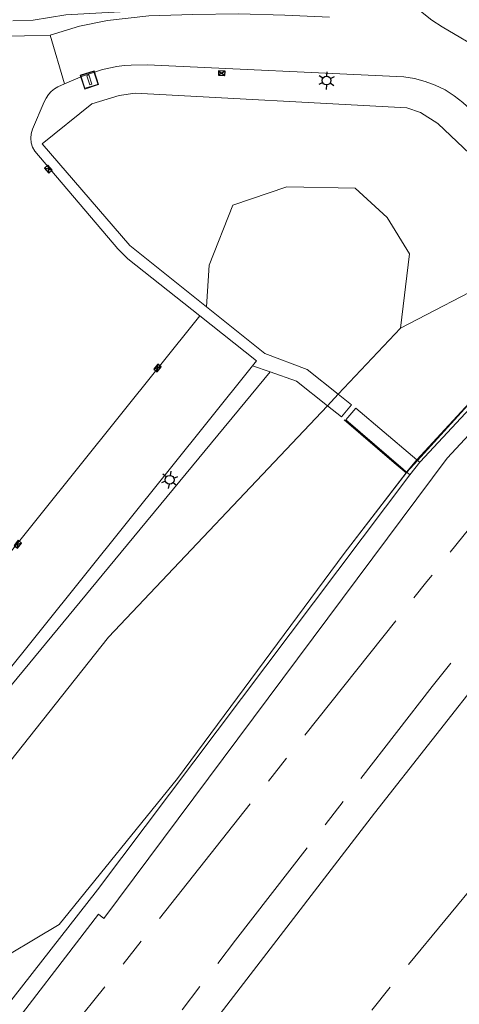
# Model space of a CAD drawing. Header units: metres. Extents: x 92877 to 94117, y 464509 to 465451.
# Tile 94 of 102: x 93494 to 93524, y 465179 to 465246. Entities that reach past the tile are written whole.
import ezdxf

# ---------------------------------------------------------------- set-up
doc = ezdxf.new("R2010")
doc.units = ezdxf.units.M
doc.linetypes.add('AM-AS', pattern=[16, 10, -2, 2, -2])
doc.layers.get('0').update_dxf_attribs({"linetype": 'CONTINUOUS'})
for name, color, linetype, lineweight in [('B-WE-AM-AS_SPOOR_RAIL-G', 252, 'AM-AS', 18), ('B-WE-GR-BEPLANTING_CULTUUR-G', 252, 'CONTINUOUS', 18), ('B-WE-IE-TERREINAFSCHEIDING_KUNSTMATIG_HEKWERK-G', 252, 'IE-TERREINAFSCHEIDING-KUNSTMATIG', 18), ('B-WE-KL-ET_LS_OV_LICHTMAST-S', 252, 'CONTINUOUS', 25), ('B-WE-RI-HWA_KOLK-S', 252, 'CONTINUOUS', 25), ('B-WE-VH-VERHARDING-GV', 252, 'CONTINUOUS', 18), ('B-WE-VW-OV_DRAAGCONSTRUCTIE-S', 252, 'CONTINUOUS', 15)]:
    doc.layers.add(name, color=color, linetype=linetype, lineweight=lineweight)
doc.linetypes.add('IE-TERREINAFSCHEIDING-KUNSTMATIG', pattern='A,4,[82,NLCS.SHX,S=0.75,R=90,X=0,Y=0],4,-2', length=10)

# ---------------------------------------------------------------- blocks, each defined once
blk = doc.blocks.new('Q_VERKEERSBORDPAAL')
for points in [[(-0.5, 0.5), (0.5, 0.5), (0.5, -0.5), (-0.5, -0.5)], [(-0.08, 0.333), (0.071, 0.333), (0.071, -0.329), (-0.08, -0.329)]]:
    blk.add_lwpolyline(points, close=True)
blk.add_lwpolyline([(-0.442, 0.464), (0.438, 0.464, -0.414214), (0.459, 0.442), (0.459, -0.437, -0.414214), (0.438, -0.459), (-0.442, -0.459, -0.414214), (-0.463, -0.437), (-0.463, 0.442), (-0.463, 0.444), (-0.463, 0.446), (-0.463, 0.448), (-0.462, 0.45), (-0.461, 0.451), (-0.46, 0.453), (-0.459, 0.455), (-0.458, 0.456), (-0.457, 0.457), (-0.456, 0.459), (-0.454, 0.46), (-0.453, 0.461), (-0.451, 0.462), (-0.449, 0.462), (-0.447, 0.463), (-0.446, 0.463), (-0.444, 0.464), (-0.442, 0.464)], format="xyb")
blk = doc.blocks.new('Q_LICHTMAST')
for points in [[(-0.26, 0.15), (-0.52, 0.3)], [(0, 0.3), (0, 0.6)], [(0.26, 0.15), (0.52, 0.3)], [(-0.26, -0.15), (-0.52, -0.3)], [(0, -0.3), (0, -0.6)], [(0.26, -0.15), (0.52, -0.3)]]:
    blk.add_lwpolyline(points)
blk.add_circle((0, 0), 0.3)
blk = doc.blocks.new('B-SRI-KOLK_COMBINATIE-SO')
for p, q in [((-1.125, 0), (1.125, 1.5)), ((1.125, 0), (-1.125, 1.5))]:
    blk.add_line(p, q)
at = {"flags": 128}
blk.add_lwpolyline([(-1.125, 0), (1.125, 0), (1.125, 1.5), (-1.125, 1.5)], close=True, dxfattribs=at)

msp = doc.modelspace()

# ---------------------------------------------------------------- linework, layer by layer
at = {"layer": 'B-WE-AM-AS_SPOOR_RAIL-G', "flags": 128}
for points in [[(93493.452, 465172.096), (93500.971, 465181.401), (93521.793, 465207.603), (93530.845, 465218.907)], [(93497.721, 465168.801), (93508.691, 465183.074), (93522.165, 465200.422), (93532.627, 465213.682)], [(93500.603, 465156.379), (93506.01, 465163.298), (93519.985, 465180.745), (93528.175, 465190.675), (93536.768, 465201.539)]]:
    msp.add_lwpolyline(points, dxfattribs=at)
at = {"layer": 'B-WE-GR-BEPLANTING_CULTUUR-G'}
for p, q in [((93515.72, 465220.407), (93519.988, 465224.917)), ((93528.355, 465223.802), (93521.114, 465215.913)), ((93500, 465203.796), (93514.98, 465219.625)), ((93516.119, 465209.518), (93520.37, 465215.033)), ((93520.37, 465215.033), (93520.409, 465215.084))]:
    msp.add_line(p, q, dxfattribs=at)
at = {"layer": 'B-WE-GR-BEPLANTING_CULTUUR-G', "flags": 128}
for points in [[(93493.438, 465245.947), (93494.844, 465245.998), (93497.064, 465246.354), (93502.437, 465246.651), (93508.127, 465247.415), (93510.071, 465248.242), (93510.512, 465248.582), (93511.49, 465249.605), (93511.814, 465250.759), (93511.461, 465252.825), (93510.193, 465257.206), (93509.376, 465260.134), (93507.84, 465263.31), (93504.477, 465268.787), (93501.102, 465272.981), (93494.251, 465280.711), (93492.817, 465281.568)], [(93506.704, 465226.384), (93506.878, 465229.231), (93508.496, 465233.339), (93512.215, 465234.6), (93516.873, 465234.503), (93519.072, 465232.498), (93520.593, 465230.008), (93519.988, 465224.917)], [(93471.717, 465169.744), (93476.214, 465175.589), (93477.441, 465181.307), (93500, 465208.564), (93511.066, 465221.934)], [(93490.34, 465187.688), (93488.678, 465189.545), (93500, 465203.796)]]:
    msp.add_lwpolyline(points, dxfattribs=at)
at = {"layer": 'B-WE-IE-TERREINAFSCHEIDING_KUNSTMATIG_HEKWERK-G'}
for p, q in [((93521.151, 465215.882), (93528.355, 465223.802)), ((93520.418, 465215.076), (93521.151, 465215.882)), ((93520.379, 465215.026), (93520.37, 465215.033)), ((93504.712, 465194.121), (93516.119, 465209.518))]:
    msp.add_line(p, q, dxfattribs=at)
at = {"layer": 'B-WE-IE-TERREINAFSCHEIDING_KUNSTMATIG_HEKWERK-G', "flags": 128}
for points in [[(93519.988, 465224.917), (93526.5, 465228.3), (93528.32, 465227.77), (93530.464, 465226.394)], [(93520.37, 465215.033), (93519.548, 465215.722), (93516.139, 465218.667)], [(93516.119, 465209.518), (93520.418, 465215.076), (93520.418, 465215.076)], [(93526.103, 465201.799), (93518.215, 465191.769), (93499.581, 465167.574)], [(93490.178, 465180.135), (93491.55, 465181.132), (93496.627, 465184.14), (93504.712, 465194.121)]]:
    msp.add_lwpolyline(points, dxfattribs=at)
at = {"layer": 'B-WE-VH-VERHARDING-GV'}
for p, q in [((93496.985, 465241.635), (93496.003, 465244.963)), ((93496.531, 465241.434), (93496.985, 465241.635)), ((93506.245, 465225.763), (93465.489, 465175.004)), ((93469.357, 465171.925), (93509.844, 465222.361)), ((93509.844, 465222.361), (93511.066, 465221.934)), ((93514.98, 465219.625), (93515.72, 465220.407)), ((93520.409, 465215.084), (93521.114, 465215.913)), ((93520.633, 465214.891), (93521.302, 465215.754)), ((93521.151, 465215.882), (93521.114, 465215.913)), ((93521.302, 465215.754), (93521.151, 465215.882)), ((93520.409, 465215.084), (93520.418, 465215.076)), ((93520.418, 465215.076), (93520.633, 465214.891))]:
    msp.add_line(p, q, dxfattribs=at)
at = {"layer": 'B-WE-VH-VERHARDING-GV', "flags": 128}
for points in [[(93528.006, 465242.335), (93525.79, 465243.81), (93522.831, 465245.526), (93522.131, 465245.99), (93521.482, 465246.523), (93520.891, 465247.119), (93520.363, 465247.772), (93519.905, 465248.476), (93519.521, 465249.223), (93519.215, 465250.005), (93517.646, 465254.745), (93516.291, 465259.574), (93515.32, 465262.396), (93514.454, 465264.185), (93513.955, 465265.052), (93497.793, 465289.827), (93497.841, 465290.027)], [(93496.003, 465244.963), (93492.473, 465244.872), (93490.006, 465244.815), (93489.61, 465244.847), (93489.222, 465244.934), (93488.85, 465245.075), (93488.502, 465245.267), (93488.183, 465245.505), (93487.902, 465245.786), (93484.482, 465250), (93471.381, 465266.142)], [(93515.115, 465246.205), (93512.061, 465246.338), (93508.888, 465246.414), (93505.767, 465246.385), (93502.761, 465246.287), (93499.927, 465245.98), (93498.006, 465245.582), (93496.003, 465244.963)], [(93531.934, 465228.2), (93530.898, 465230.749), (93530.475, 465231.702), (93530.117, 465232.297), (93529.561, 465233.317), (93528.741, 465234.759), (93528.013, 465235.871), (93527.02, 465237.354), (93525.934, 465238.651), (93524.796, 465239.856), (93524.256, 465240.368), (93523.668, 465240.824), (93523.037, 465241.218), (93522.369, 465241.546), (93521.671, 465241.805), (93520.951, 465241.993), (93520.216, 465242.106), (93502.656, 465242.947), (93501.538, 465242.92), (93501.074, 465242.901), (93500.558, 465242.834), (93499.585, 465242.616), (93498.222, 465242.173), (93496.985, 465241.635)], [(93496.531, 465241.434), (93496.291, 465241.286), (93496.073, 465241.106), (93495.882, 465240.899), (93495.722, 465240.667), (93495.595, 465240.415), (93494.8, 465238.527)], [(93495.45, 465237.527), (93498.855, 465240.268), (93500.734, 465240.833), (93501.82, 465240.995), (93520.42, 465239.99), (93521.35, 465239.67), (93522.55, 465238.92), (93524.73, 465236.85), (93526.52, 465234.37), (93528.34, 465231.32), (93530.464, 465226.394)], [(93494.8, 465238.527), (93494.71, 465238.227), (93494.68, 465237.916), (93494.709, 465237.605), (93494.797, 465237.305), (93494.941, 465237.027), (93500.634, 465230.355), (93501.327, 465229.668), (93506.245, 465225.763)], [(93506.704, 465226.384), (93501.444, 465230.571), (93495.45, 465237.527)], [(93515.72, 465220.407), (93513.606, 465222.111), (93510.703, 465223.201), (93506.704, 465226.384)], [(93506.245, 465225.763), (93510.126, 465222.705), (93509.844, 465222.361)], [(93529.505, 465222.837), (93523.191, 465216.044), (93499.675, 465184.564), (93499.305, 465184.863), (93492.275, 465175.734), (93489.673, 465174.015), (93472.399, 465153.475), (93449.384, 465126.396), (93443.941, 465119.756), (93420.688, 465090.535), (93411.152, 465078.797), (93400.946, 465065.923), (93399.112, 465062.915)], [(93527.523, 465222.416), (93521.327, 465215.786), (93521.302, 465215.754)], [(93511.066, 465221.934), (93512.864, 465221.306), (93514.98, 465219.625)], [(93514.98, 465219.625), (93515.95, 465218.854), (93516.627, 465219.676), (93515.72, 465220.407)], [(93521.114, 465215.913), (93520.815, 465216.167), (93516.933, 465219.467), (93516.235, 465218.65)], [(93516.235, 465218.65), (93520.165, 465215.293), (93520.409, 465215.084)], [(93520.633, 465214.891), (93499.231, 465186.521), (93491.562, 465176.742), (93489.126, 465175.154), (93488.364, 465173.771), (93458.279, 465138.169), (93449.221, 465127.711), (93439.719, 465116.021), (93419.953, 465091.072), (93406.235, 465074.31), (93399.241, 465065.285), (93398.339, 465063.46)]]:
    msp.add_lwpolyline(points, dxfattribs=at)

# ---------------------------------------------------------------- block references
at = {"layer": 'B-WE-KL-ET_LS_OV_LICHTMAST-S'}
for p, rotation in [((93514.926, 465241.859), 177), ((93504.184, 465214.562), 50.99999999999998)]:
    msp.add_blockref('Q_LICHTMAST', p, dxfattribs=dict(at, rotation=rotation))
at = {"layer": 'B-WE-RI-HWA_KOLK-S', "xscale": 0.2, "yscale": 0.2, "zscale": 0.2}
for p, rotation in [((93507.761, 465242.509), 177.0000000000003), ((93495.988, 465235.897), 130), ((93503.468, 465222.112), 50.99999999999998), ((93493.9, 465210.059), 50.99999999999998)]:
    msp.add_blockref('B-SRI-KOLK_COMBINATIE-SO', p, dxfattribs=dict(at, rotation=rotation))
at = {"layer": 'B-WE-VW-OV_DRAAGCONSTRUCTIE-S', "rotation": 18}
msp.add_blockref('Q_VERKEERSBORDPAAL', (93498.684, 465241.904), dxfattribs=at)

doc.saveas('drawing.dxf')
